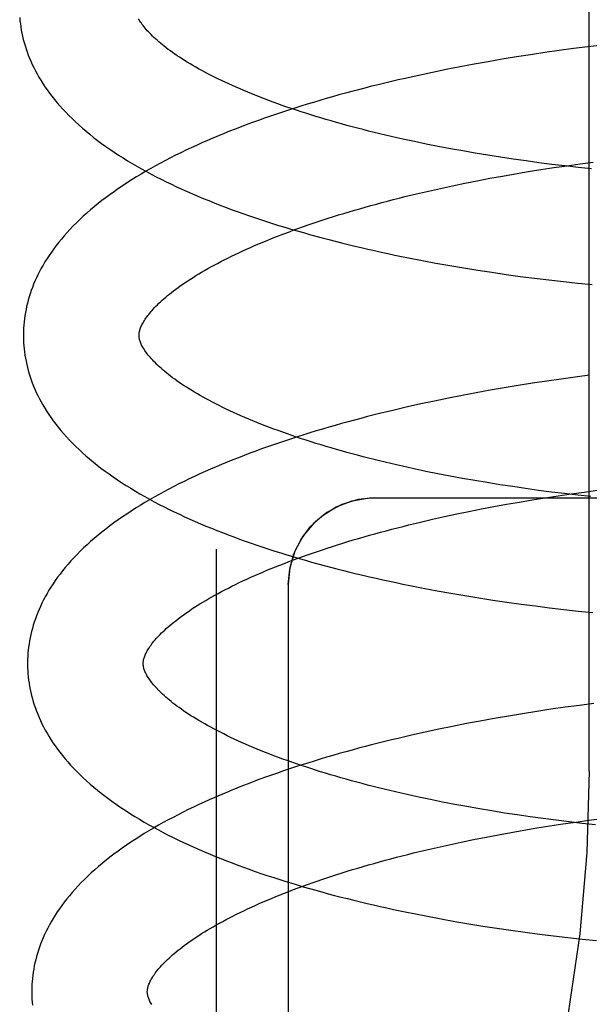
# Model space of a CAD drawing. Header units: inches. Extents: x 0 to 184, y 0 to 119.
# Tile 68 of 114: x 110.256 to 110.3546, y 43.3553 to 43.5257. Entities that reach past the tile are written whole.
import ezdxf

# ---------------------------------------------------------------- set-up
doc = ezdxf.new("R2010")
doc.units = ezdxf.units.IN
doc.header["$LTSCALE"] = 10.121375
doc.header["$MEASUREMENT"] = 0
doc.linetypes.add('HIDDEN', pattern=[0.2, 0.1, -0.1])
doc.layers.add('DEFAULT_2', color=8, linetype='HIDDEN')

msp = doc.modelspace()

# ---------------------------------------------------------------- linework, layer by layer
at = {"layer": 'DEFAULT_2', "color": 8, "linetype": 'HIDDEN'}
for p, q in [((110.35452, 43.39563), (110.35452, 43.95813)), ((110.34936, 43.52032), (110.34688, 43.51997)), ((110.35184, 43.52065), (110.34936, 43.52032)), ((110.35433, 43.52097), (110.35184, 43.52065)), ((110.35682, 43.52127), (110.35433, 43.52097)), ((110.33705, 43.51839), (110.33462, 43.51795)), ((110.33949, 43.51881), (110.33705, 43.51839)), ((110.34195, 43.51921), (110.33949, 43.51881)), ((110.34441, 43.5196), (110.34195, 43.51921)), ((110.34688, 43.51997), (110.34441, 43.5196)), ((110.3298, 43.51703), (110.32741, 43.51654)), ((110.3322, 43.5175), (110.3298, 43.51703)), ((110.33462, 43.51795), (110.3322, 43.5175)), ((110.32504, 43.51603), (110.32268, 43.51551)), ((110.32741, 43.51654), (110.32504, 43.51603)), ((110.32636, 43.50415), (110.32431, 43.50457)), ((110.32844, 43.50373), (110.32636, 43.50415)), ((110.33055, 43.50333), (110.32844, 43.50373)), ((110.33268, 43.50294), (110.33055, 43.50333)), ((110.33483, 43.50257), (110.33268, 43.50294)), ((110.337, 43.50221), (110.33483, 43.50257)), ((110.33919, 43.50186), (110.337, 43.50221)), ((110.3414, 43.50153), (110.33919, 43.50186)), ((110.34362, 43.50121), (110.3414, 43.50153)), ((110.34586, 43.50091), (110.34362, 43.50121)), ((110.34396, 43.49937), (110.3462, 43.49973)), ((110.34811, 43.50062), (110.34586, 43.50091)), ((110.3462, 43.49973), (110.34845, 43.50007)), ((110.35037, 43.50035), (110.34811, 43.50062)), ((110.34845, 43.50007), (110.35071, 43.5004)), ((110.35264, 43.50009), (110.35037, 43.50035)), ((110.35071, 43.5004), (110.35298, 43.50072)), ((110.35492, 43.49984), (110.35264, 43.50009)), ((110.35298, 43.50072), (110.35526, 43.50102)), ((110.33518, 43.49779), (110.33735, 43.49821)), ((110.33735, 43.49821), (110.33954, 43.49861)), ((110.33954, 43.49861), (110.34174, 43.499)), ((110.34174, 43.499), (110.34396, 43.49937)), ((110.32672, 43.496), (110.3288, 43.49647)), ((110.3288, 43.49647), (110.3309, 43.49692)), ((110.3309, 43.49692), (110.33303, 43.49737)), ((110.33303, 43.49737), (110.33518, 43.49779)), ((110.32264, 43.49504), (110.32467, 43.49553)), ((110.32467, 43.49553), (110.32672, 43.496)), ((110.32562, 43.484), (110.328, 43.48355)), ((110.328, 43.48355), (110.33041, 43.48313)), ((110.33041, 43.48313), (110.33283, 43.48272)), ((110.33283, 43.48272), (110.33526, 43.48232)), ((110.33526, 43.48232), (110.3377, 43.48195)), ((110.3377, 43.48195), (110.34016, 43.48159)), ((110.34016, 43.48159), (110.34263, 43.48125)), ((110.34263, 43.48125), (110.3451, 43.48093)), ((110.3451, 43.48093), (110.34759, 43.48063)), ((110.34759, 43.48063), (110.35008, 43.48034)), ((110.35008, 43.48034), (110.35257, 43.48007)), ((110.35257, 43.48007), (110.35507, 43.47982)), ((110.35462, 43.46413), (110.35214, 43.46381)), ((110.34228, 43.46236), (110.33983, 43.46196)), ((110.34473, 43.46275), (110.34228, 43.46236)), ((110.3472, 43.46312), (110.34473, 43.46275)), ((110.34967, 43.46347), (110.3472, 43.46312)), ((110.35214, 43.46381), (110.34967, 43.46347)), ((110.33257, 43.46064), (110.33018, 43.46017)), ((110.33498, 43.4611), (110.33257, 43.46064)), ((110.3374, 43.46153), (110.33498, 43.4611)), ((110.33983, 43.46196), (110.3374, 43.46153)), ((110.32544, 43.45917), (110.32309, 43.45865)), ((110.3278, 43.45968), (110.32544, 43.45917)), ((110.33018, 43.46017), (110.3278, 43.45968)), ((110.32838, 43.4471), (110.3263, 43.44751)), ((110.33048, 43.44669), (110.32838, 43.4471)), ((110.33261, 43.44629), (110.33048, 43.44669)), ((110.33475, 43.44591), (110.33261, 43.44629)), ((110.33692, 43.44555), (110.33475, 43.44591)), ((110.33911, 43.4452), (110.33692, 43.44555)), ((110.34132, 43.44486), (110.33911, 43.4452)), ((110.34354, 43.44453), (110.34132, 43.44486)), ((110.34578, 43.44422), (110.34354, 43.44453)), ((110.34803, 43.44393), (110.34578, 43.44422)), ((110.3503, 43.44365), (110.34803, 43.44393)), ((110.34917, 43.44328), (110.35143, 43.44361)), ((110.35257, 43.44338), (110.3503, 43.44365)), ((110.35143, 43.44361), (110.3537, 43.44393)), ((110.3537, 43.44393), (110.35597, 43.44423)), ((110.31748, 43.44294), (110.53748, 43.44294)), ((110.33806, 43.44142), (110.34025, 43.44182)), ((110.34025, 43.44182), (110.34246, 43.4422)), ((110.34246, 43.4422), (110.34468, 43.44258)), ((110.34468, 43.44258), (110.34692, 43.44294)), ((110.34692, 43.44294), (110.34917, 43.44328)), ((110.35485, 43.44313), (110.35257, 43.44338)), ((110.32951, 43.43968), (110.33162, 43.44013)), ((110.33162, 43.44013), (110.33374, 43.44057)), ((110.33374, 43.44057), (110.33589, 43.441)), ((110.33589, 43.441), (110.33806, 43.44142)), ((110.32336, 43.43824), (110.32538, 43.43873)), ((110.32538, 43.43873), (110.32744, 43.43921)), ((110.32744, 43.43921), (110.32951, 43.43968)), ((110.28998, 43.43405), (110.28998, 43.24472)), ((110.30248, 43.42794), (110.30248, 43.25504)), ((110.32584, 43.4273), (110.32822, 43.42685)), ((110.32822, 43.42685), (110.33061, 43.42642)), ((110.33061, 43.42642), (110.33301, 43.42601)), ((110.33301, 43.42601), (110.33543, 43.42562)), ((110.33543, 43.42562), (110.33787, 43.42524)), ((110.33787, 43.42524), (110.34031, 43.42488)), ((110.34031, 43.42488), (110.34276, 43.42454)), ((110.34276, 43.42454), (110.34523, 43.42421)), ((110.34523, 43.42421), (110.3477, 43.42391)), ((110.3477, 43.42391), (110.35018, 43.42362)), ((110.35018, 43.42362), (110.35266, 43.42334)), ((110.35266, 43.42334), (110.35515, 43.42309)), ((110.34546, 43.40596), (110.343, 43.40557)), ((110.34792, 43.40633), (110.34546, 43.40596)), ((110.35039, 43.40668), (110.34792, 43.40633)), ((110.35286, 43.40702), (110.35039, 43.40668)), ((110.35534, 43.40733), (110.35286, 43.40702)), ((110.3357, 43.4043), (110.33329, 43.40385)), ((110.33812, 43.40474), (110.3357, 43.4043)), ((110.34056, 43.40516), (110.33812, 43.40474)), ((110.343, 43.40557), (110.34056, 43.40516)), ((110.32852, 43.40289), (110.32615, 43.40238)), ((110.33089, 43.40338), (110.32852, 43.40289)), ((110.33329, 43.40385), (110.33089, 43.40338)), ((110.32615, 43.40238), (110.32381, 43.40186)), ((110.32916, 43.39029), (110.32709, 43.39071)), ((110.33127, 43.38988), (110.32916, 43.39029)), ((110.33339, 43.38949), (110.33127, 43.38988)), ((110.33554, 43.38911), (110.33339, 43.38949)), ((110.33771, 43.38875), (110.33554, 43.38911)), ((110.3399, 43.38839), (110.33771, 43.38875)), ((110.3421, 43.38806), (110.3399, 43.38839)), ((110.34433, 43.38773), (110.3421, 43.38806)), ((110.34656, 43.38742), (110.34433, 43.38773)), ((110.34881, 43.38713), (110.34656, 43.38742)), ((110.35449, 43.38715), (110.35677, 43.38745)), ((110.34326, 43.38543), (110.34548, 43.3858)), ((110.34548, 43.3858), (110.34772, 43.38616)), ((110.34772, 43.38616), (110.34997, 43.3865)), ((110.35107, 43.38685), (110.34881, 43.38713)), ((110.34997, 43.3865), (110.35222, 43.38683)), ((110.35334, 43.38659), (110.35107, 43.38685)), ((110.35222, 43.38683), (110.35449, 43.38715)), ((110.35562, 43.38634), (110.35334, 43.38659)), ((110.33242, 43.38336), (110.33454, 43.3838)), ((110.33454, 43.3838), (110.33669, 43.38423)), ((110.33669, 43.38423), (110.33886, 43.38464)), ((110.33886, 43.38464), (110.34105, 43.38504)), ((110.34105, 43.38504), (110.34326, 43.38543)), ((110.32618, 43.38196), (110.32823, 43.38244)), ((110.32823, 43.38244), (110.33031, 43.38291)), ((110.33031, 43.38291), (110.33242, 43.38336)), ((110.32416, 43.38147), (110.32618, 43.38196)), ((110.32654, 43.37051), (110.32891, 43.37007)), ((110.32891, 43.37007), (110.3313, 43.36964)), ((110.3313, 43.36964), (110.33371, 43.36923)), ((110.33371, 43.36923), (110.33613, 43.36883)), ((110.33613, 43.36883), (110.33856, 43.36845)), ((110.33856, 43.36845), (110.341, 43.3681)), ((110.341, 43.3681), (110.34345, 43.36775)), ((110.34345, 43.36775), (110.34592, 43.36743)), ((110.34592, 43.36743), (110.34839, 43.36712)), ((110.34839, 43.36712), (110.35086, 43.36683)), ((110.35086, 43.36683), (110.35334, 43.36656)), ((110.35334, 43.36656), (110.35583, 43.3663))]:
    msp.add_line(p, q, dxfattribs=at)
for points in [[(110.25599, 43.52602), (110.25604, 43.52548), (110.25611, 43.52495), (110.25618, 43.52441), (110.25627, 43.52387), (110.25637, 43.52333), (110.25649, 43.52279), (110.25662, 43.52225), (110.25676, 43.52172), (110.25692, 43.52118), (110.25709, 43.52064), (110.25728, 43.52009), (110.25748, 43.51955), (110.25769, 43.51901), (110.25792, 43.51846), (110.25817, 43.51792), (110.25843, 43.51737), (110.25871, 43.51683), (110.259, 43.51628), (110.25932, 43.51573), (110.25965, 43.51518), (110.25999, 43.51463), (110.26036, 43.51407), (110.26074, 43.51352), (110.26114, 43.51297), (110.26156, 43.51241), (110.262, 43.51186), (110.26246, 43.5113), (110.26294, 43.51075), (110.26344, 43.51019), (110.26396, 43.50964), (110.26449, 43.50909), (110.26505, 43.50854), (110.26563, 43.50799), (110.26622, 43.50744), (110.26684, 43.5069), (110.26747, 43.50636), (110.26812, 43.50583), (110.26879, 43.5053), (110.26947, 43.50477), (110.27017, 43.50425), (110.27088, 43.50374), (110.27161, 43.50323), (110.27235, 43.50273), (110.27311, 43.50223), (110.27388, 43.50174), (110.27467, 43.50126), (110.27546, 43.50078), (110.27627, 43.50031), (110.27709, 43.49985), (110.27792, 43.49939), (110.27876, 43.49894), (110.27961, 43.49849), (110.28048, 43.49805), (110.28135, 43.49761), (110.28224, 43.49719), (110.28313, 43.49676), (110.28404, 43.49635), (110.28495, 43.49594), (110.28588, 43.49553), (110.28681, 43.49513), (110.28775, 43.49474), (110.2887, 43.49435), (110.28967, 43.49396), (110.29064, 43.49358), (110.29161, 43.49321), (110.2926, 43.49284), (110.2936, 43.49248), (110.2946, 43.49212), (110.29561, 43.49177), (110.29663, 43.49142), (110.29766, 43.49108), (110.2987, 43.49074), (110.29974, 43.4904), (110.30079, 43.49007), (110.30185, 43.48975), (110.30292, 43.48943), (110.30399, 43.48912), (110.30508, 43.48881), (110.30616, 43.4885), (110.30726, 43.4882), (110.30836, 43.4879), (110.30947, 43.48761), (110.31059, 43.48732), (110.31171, 43.48704), (110.31284, 43.48676), (110.31397, 43.48649), (110.31511, 43.48622), (110.31626, 43.48596), (110.31741, 43.4857), (110.31857, 43.48544), (110.31973, 43.48519), (110.3209, 43.48494), (110.32207, 43.4847), (110.32325, 43.48446), (110.32562, 43.484)], [(110.32431, 43.50457), (110.32228, 43.50501), (110.32128, 43.50524), (110.32028, 43.50546), (110.3193, 43.50569), (110.31832, 43.50593), (110.31735, 43.50616), (110.31638, 43.5064), (110.31543, 43.50664), (110.31448, 43.50689), (110.31355, 43.50713), (110.31262, 43.50738), (110.3117, 43.50763), (110.31079, 43.50789), (110.30989, 43.50814), (110.309, 43.5084), (110.30812, 43.50867), (110.30725, 43.50893), (110.30639, 43.50919), (110.30554, 43.50946), (110.3047, 43.50973), (110.30387, 43.51), (110.30305, 43.51028), (110.30224, 43.51055), (110.30144, 43.51083), (110.30066, 43.51111), (110.29988, 43.51139), (110.29912, 43.51167), (110.29837, 43.51195), (110.29763, 43.51224), (110.2969, 43.51252), (110.29619, 43.51281), (110.29549, 43.5131), (110.2948, 43.51338), (110.29412, 43.51367), (110.29345, 43.51396), (110.2928, 43.51425), (110.29216, 43.51454), (110.29153, 43.51483), (110.29091, 43.51513), (110.29031, 43.51542), (110.28972, 43.51571), (110.28914, 43.516), (110.28858, 43.51629), (110.28803, 43.51658), (110.28749, 43.51687), (110.28696, 43.51716), (110.28645, 43.51745), (110.28595, 43.51774), (110.28547, 43.51802), (110.285, 43.51831), (110.28454, 43.51859), (110.2841, 43.51887), (110.28366, 43.51915), (110.28325, 43.51943), (110.28284, 43.51971), (110.28245, 43.51998), (110.28207, 43.52026), (110.2817, 43.52053), (110.28135, 43.52079), (110.28101, 43.52106), (110.28068, 43.52132), (110.28036, 43.52158), (110.28006, 43.52184), (110.27977, 43.52209), (110.27949, 43.52235), (110.27922, 43.52259), (110.27897, 43.52283), (110.27873, 43.52307), (110.2785, 43.52331), (110.27828, 43.52354), (110.27807, 43.52376), (110.27788, 43.52399), (110.27769, 43.52421), (110.27752, 43.52442), (110.27735, 43.52463), (110.2772, 43.52484), (110.27705, 43.52504), (110.27692, 43.52524), (110.27679, 43.52543), (110.27667, 43.52562), (110.27657, 43.52581)], [(110.32268, 43.51551), (110.32151, 43.51524), (110.32035, 43.51497), (110.31919, 43.51469), (110.31804, 43.51441), (110.31689, 43.51413), (110.31575, 43.51384), (110.31461, 43.51354), (110.31348, 43.51324), (110.31236, 43.51294), (110.31124, 43.51263), (110.31012, 43.51232), (110.30902, 43.51201), (110.30792, 43.51169), (110.30683, 43.51136), (110.30574, 43.51103), (110.30467, 43.5107), (110.30359, 43.51036), (110.30253, 43.51002), (110.30147, 43.50967), (110.30043, 43.50932), (110.29939, 43.50897), (110.29835, 43.50861), (110.29733, 43.50824), (110.29631, 43.50787), (110.2953, 43.5075), (110.2943, 43.50712), (110.29331, 43.50674), (110.29232, 43.50635), (110.29135, 43.50596), (110.29038, 43.50556), (110.28942, 43.50515), (110.28847, 43.50475), (110.28753, 43.50433), (110.2866, 43.50391), (110.28568, 43.50349), (110.28477, 43.50306), (110.28387, 43.50263), (110.28298, 43.50219), (110.2821, 43.50174), (110.28122, 43.50129), (110.28036, 43.50084), (110.27951, 43.50037), (110.27867, 43.49991), (110.27785, 43.49943), (110.27703, 43.49895), (110.27622, 43.49847), (110.27543, 43.49798), (110.27465, 43.49748), (110.27388, 43.49698), (110.27312, 43.49647), (110.27238, 43.49595), (110.27165, 43.49543), (110.27093, 43.4949), (110.27023, 43.49437), (110.26955, 43.49383), (110.26888, 43.49329), (110.26823, 43.49274), (110.2676, 43.49219), (110.26698, 43.49164), (110.26639, 43.49109), (110.26581, 43.49053), (110.26525, 43.48997), (110.26471, 43.4894), (110.26419, 43.48884), (110.26369, 43.48828), (110.26321, 43.48771), (110.26274, 43.48714), (110.2623, 43.48658), (110.26188, 43.48601), (110.26147, 43.48545), (110.26108, 43.48488), (110.26072, 43.48432), (110.26037, 43.48376), (110.26004, 43.4832), (110.25972, 43.48264), (110.25943, 43.48209), (110.25915, 43.48153), (110.25888, 43.48098), (110.25864, 43.48042), (110.2584, 43.47987), (110.25819, 43.47933), (110.25799, 43.47878), (110.2578, 43.47823), (110.25763, 43.47769), (110.25747, 43.47714), (110.25733, 43.4766), (110.2572, 43.47606), (110.25709, 43.47552), (110.25698, 43.47498), (110.2569, 43.47444), (110.25682, 43.4739), (110.25676, 43.47336), (110.25671, 43.47282), (110.25667, 43.47228), (110.25665, 43.47174), (110.25664, 43.47121), (110.25664, 43.47076)], [(110.27664, 43.47101), (110.27664, 43.47112), (110.27665, 43.47123), (110.27666, 43.47135), (110.27667, 43.47147), (110.27669, 43.4716), (110.27672, 43.47173), (110.27676, 43.47187), (110.2768, 43.47201), (110.27685, 43.47217), (110.27691, 43.47233), (110.27698, 43.47249), (110.27706, 43.47267), (110.27714, 43.47285), (110.27724, 43.47303), (110.27734, 43.47322), (110.27745, 43.47342), (110.27758, 43.47361), (110.27771, 43.47382), (110.27785, 43.47402), (110.278, 43.47423), (110.27816, 43.47445), (110.27833, 43.47467), (110.27851, 43.47489), (110.2787, 43.47512), (110.2789, 43.47535), (110.27912, 43.47559), (110.27934, 43.47584), (110.27958, 43.47608), (110.27983, 43.47633), (110.28009, 43.47659), (110.28037, 43.47685), (110.28065, 43.47711), (110.28095, 43.47737), (110.28126, 43.47764), (110.28158, 43.47791), (110.28192, 43.47819), (110.28227, 43.47846), (110.28263, 43.47875), (110.283, 43.47903), (110.28339, 43.47932), (110.28379, 43.4796), (110.28421, 43.47989), (110.28464, 43.48019), (110.28508, 43.48048), (110.28553, 43.48078), (110.286, 43.48107), (110.28647, 43.48137), (110.28697, 43.48167), (110.28747, 43.48198), (110.28799, 43.48228), (110.28853, 43.48258), (110.28907, 43.48289), (110.28963, 43.48319), (110.29021, 43.4835), (110.29079, 43.48381), (110.29139, 43.48412), (110.292, 43.48442), (110.29263, 43.48473), (110.29326, 43.48504), (110.29391, 43.48534), (110.29458, 43.48565), (110.29525, 43.48596), (110.29594, 43.48626), (110.29664, 43.48657), (110.29735, 43.48687), (110.29807, 43.48718), (110.29881, 43.48748), (110.29955, 43.48778), (110.30031, 43.48809), (110.30108, 43.48839), (110.30186, 43.48869), (110.30266, 43.48898), (110.30346, 43.48928), (110.30428, 43.48957), (110.3051, 43.48987), (110.30594, 43.49016), (110.30679, 43.49045), (110.30765, 43.49074), (110.30851, 43.49102), (110.30939, 43.49131), (110.31028, 43.49159), (110.31118, 43.49187), (110.31208, 43.49215), (110.313, 43.49242), (110.31393, 43.49269), (110.31486, 43.49296), (110.3158, 43.49323), (110.31676, 43.4935), (110.31772, 43.49376), (110.31869, 43.49402), (110.31966, 43.49428), (110.32065, 43.49453), (110.32164, 43.49479), (110.32264, 43.49504)], [(110.25664, 43.47076), (110.25665, 43.47031), (110.25668, 43.46977), (110.25671, 43.46924), (110.25676, 43.4687), (110.25682, 43.46817), (110.2569, 43.46763), (110.25699, 43.4671), (110.25709, 43.46656), (110.25721, 43.46602), (110.25733, 43.46549), (110.25748, 43.46495), (110.25763, 43.46441), (110.2578, 43.46388), (110.25799, 43.46334), (110.25818, 43.4628), (110.2584, 43.46226), (110.25863, 43.46171), (110.25887, 43.46117), (110.25913, 43.46063), (110.25941, 43.46008), (110.2597, 43.45954), (110.26001, 43.45899), (110.26033, 43.45844), (110.26067, 43.45789), (110.26104, 43.45734), (110.26142, 43.45679), (110.26181, 43.45624), (110.26223, 43.45569), (110.26267, 43.45513), (110.26312, 43.45458), (110.2636, 43.45403), (110.26409, 43.45347), (110.2646, 43.45292), (110.26514, 43.45237), (110.26569, 43.45182), (110.26626, 43.45128), (110.26685, 43.45074), (110.26746, 43.4502), (110.26808, 43.44966), (110.26873, 43.44913), (110.26939, 43.4486), (110.27006, 43.44808), (110.27076, 43.44756), (110.27146, 43.44705), (110.27219, 43.44654), (110.27292, 43.44604), (110.27367, 43.44554), (110.27444, 43.44505), (110.27522, 43.44457), (110.27601, 43.44409), (110.27681, 43.44362), (110.27763, 43.44316), (110.27846, 43.4427), (110.27929, 43.44224), (110.28014, 43.4418), (110.281, 43.44136), (110.28186, 43.44093), (110.28274, 43.4405), (110.28363, 43.44008), (110.28453, 43.43966), (110.28544, 43.43925), (110.28635, 43.43884), (110.28728, 43.43844), (110.28822, 43.43805), (110.28917, 43.43766), (110.29012, 43.43728), (110.29108, 43.4369), (110.29206, 43.43652), (110.29304, 43.43616), (110.29403, 43.43579), (110.29502, 43.43544), (110.29603, 43.43508), (110.29704, 43.43473), (110.29806, 43.43439), (110.29909, 43.43405), (110.30013, 43.43372), (110.30118, 43.43339), (110.30223, 43.43306), (110.30329, 43.43275), (110.30435, 43.43243), (110.30543, 43.43212), (110.30651, 43.43181), (110.3076, 43.43151), (110.30869, 43.43122), (110.3098, 43.43092), (110.3109, 43.43064), (110.31202, 43.43035), (110.31314, 43.43007), (110.31427, 43.4298), (110.3154, 43.42953), (110.31654, 43.42926), (110.31768, 43.429), (110.31883, 43.42875), (110.31999, 43.4285), (110.32115, 43.42825), (110.32232, 43.428), (110.32349, 43.42777), (110.32584, 43.4273)], [(110.3263, 43.44751), (110.32425, 43.44795), (110.32324, 43.44817), (110.32223, 43.44839), (110.32123, 43.44862), (110.32024, 43.44885), (110.31926, 43.44908), (110.31828, 43.44932), (110.31732, 43.44956), (110.31636, 43.4498), (110.31541, 43.45004), (110.31447, 43.45029), (110.31353, 43.45054), (110.31261, 43.45079), (110.3117, 43.45104), (110.31079, 43.4513), (110.3099, 43.45156), (110.30901, 43.45182), (110.30814, 43.45209), (110.30727, 43.45235), (110.30642, 43.45262), (110.30558, 43.45289), (110.30474, 43.45316), (110.30392, 43.45344), (110.30311, 43.45371), (110.30231, 43.45399), (110.30152, 43.45427), (110.30074, 43.45455), (110.29997, 43.45483), (110.29922, 43.45511), (110.29848, 43.4554), (110.29775, 43.45568), (110.29703, 43.45597), (110.29632, 43.45626), (110.29563, 43.45655), (110.29494, 43.45684), (110.29427, 43.45713), (110.29362, 43.45742), (110.29297, 43.45771), (110.29234, 43.458), (110.29172, 43.45829), (110.29112, 43.45858), (110.29052, 43.45888), (110.28994, 43.45917), (110.28937, 43.45946), (110.28882, 43.45975), (110.28828, 43.46004), (110.28775, 43.46033), (110.28724, 43.46062), (110.28674, 43.46091), (110.28625, 43.46119), (110.28578, 43.46148), (110.28532, 43.46176), (110.28487, 43.46205), (110.28443, 43.46233), (110.28401, 43.46261), (110.2836, 43.46289), (110.28321, 43.46316), (110.28283, 43.46344), (110.28246, 43.46371), (110.2821, 43.46398), (110.28176, 43.46424), (110.28143, 43.46451), (110.28111, 43.46477), (110.28081, 43.46502), (110.28052, 43.46528), (110.28024, 43.46553), (110.27997, 43.46578), (110.27971, 43.46602), (110.27947, 43.46626), (110.27923, 43.4665), (110.27901, 43.46673), (110.27881, 43.46696), (110.27861, 43.46719), (110.27842, 43.46741), (110.27824, 43.46762), (110.27808, 43.46783), (110.27792, 43.46804), (110.27778, 43.46824), (110.27764, 43.46844), (110.27752, 43.46863), (110.2774, 43.46883), (110.27729, 43.46901), (110.27719, 43.46919), (110.2771, 43.46937), (110.27702, 43.46954), (110.27694, 43.46971), (110.27688, 43.46987), (110.27683, 43.47002), (110.27678, 43.47016), (110.27674, 43.4703), (110.27671, 43.47043), (110.27668, 43.47056), (110.27667, 43.47068), (110.27665, 43.47079), (110.27664, 43.47091), (110.27664, 43.47102)], [(110.32309, 43.45865), (110.32193, 43.45838), (110.32077, 43.45811), (110.31961, 43.45783), (110.31847, 43.45755), (110.31732, 43.45726), (110.31618, 43.45697), (110.31505, 43.45668), (110.31393, 43.45638), (110.31281, 43.45608), (110.31169, 43.45577), (110.31059, 43.45546), (110.30949, 43.45514), (110.30839, 43.45482), (110.3073, 43.4545), (110.30622, 43.45417), (110.30515, 43.45384), (110.30409, 43.4535), (110.30303, 43.45316), (110.30198, 43.45281), (110.30093, 43.45246), (110.2999, 43.4521), (110.29887, 43.45174), (110.29785, 43.45138), (110.29683, 43.45101), (110.29583, 43.45064), (110.29483, 43.45026), (110.29384, 43.44987), (110.29287, 43.44949), (110.29189, 43.44909), (110.29093, 43.4487), (110.28998, 43.44829), (110.28903, 43.44788), (110.2881, 43.44747), (110.28717, 43.44705), (110.28626, 43.44663), (110.28535, 43.4462), (110.28445, 43.44577), (110.28356, 43.44533), (110.28269, 43.44489), (110.28182, 43.44444), (110.28096, 43.44398), (110.28011, 43.44352), (110.27928, 43.44305), (110.27846, 43.44258), (110.27764, 43.4421), (110.27684, 43.44161), (110.27605, 43.44112), (110.27527, 43.44063), (110.27451, 43.44012), (110.27376, 43.43962), (110.27302, 43.4391), (110.27229, 43.43858), (110.27158, 43.43806), (110.27089, 43.43753), (110.27021, 43.43699), (110.26955, 43.43645), (110.2689, 43.43591), (110.26827, 43.43536), (110.26766, 43.43481), (110.26706, 43.43425), (110.26648, 43.43369), (110.26593, 43.43313), (110.26539, 43.43257), (110.26487, 43.432), (110.26437, 43.43144), (110.26389, 43.43087), (110.26343, 43.43031), (110.26299, 43.42974), (110.26256, 43.42918), (110.26216, 43.42861), (110.26178, 43.42805), (110.26141, 43.42749), (110.26106, 43.42693), (110.26073, 43.42637), (110.26042, 43.42581), (110.26013, 43.42526), (110.25985, 43.42471), (110.25959, 43.42415), (110.25934, 43.4236), (110.25911, 43.42306), (110.2589, 43.42251), (110.2587, 43.42196), (110.25851, 43.42142), (110.25834, 43.42088), (110.25819, 43.42033), (110.25805, 43.41979), (110.25792, 43.41925), (110.2578, 43.41871), (110.2577, 43.41817), (110.25761, 43.41763), (110.25754, 43.4171), (110.25748, 43.41656), (110.25743, 43.41602), (110.25739, 43.41549), (110.25737, 43.41495), (110.25736, 43.41441), (110.25736, 43.41397)], [(110.30248, 43.42794), (110.30272, 43.4306), (110.30344, 43.43323), (110.30463, 43.43568), (110.30626, 43.4379), (110.30833, 43.43982), (110.31077, 43.44135), (110.31354, 43.44241), (110.31652, 43.44291), (110.31748, 43.44294)], [(110.31748, 43.44294), (110.31454, 43.44265), (110.31173, 43.44179), (110.30914, 43.44041), (110.30687, 43.43854), (110.30501, 43.43627), (110.30362, 43.43368), (110.30277, 43.43087), (110.30248, 43.42794)], [(110.27736, 43.41422), (110.27736, 43.41433), (110.27737, 43.41444), (110.27738, 43.41456), (110.27739, 43.41468), (110.27741, 43.41481), (110.27744, 43.41494), (110.27748, 43.41508), (110.27752, 43.41522), (110.27757, 43.41538), (110.27763, 43.41554), (110.2777, 43.4157), (110.27778, 43.41588), (110.27786, 43.41606), (110.27796, 43.41624), (110.27806, 43.41643), (110.27817, 43.41662), (110.2783, 43.41682), (110.27843, 43.41702), (110.27857, 43.41723), (110.27872, 43.41744), (110.27888, 43.41766), (110.27905, 43.41788), (110.27923, 43.4181), (110.27942, 43.41833), (110.27962, 43.41856), (110.27984, 43.4188), (110.28006, 43.41904), (110.2803, 43.41929), (110.28055, 43.41954), (110.28081, 43.4198), (110.28109, 43.42005), (110.28137, 43.42032), (110.28167, 43.42058), (110.28198, 43.42085), (110.2823, 43.42112), (110.28264, 43.4214), (110.28299, 43.42167), (110.28335, 43.42195), (110.28372, 43.42224), (110.28411, 43.42252), (110.28451, 43.42281), (110.28493, 43.4231), (110.28536, 43.4234), (110.2858, 43.42369), (110.28625, 43.42399), (110.28672, 43.42428), (110.28719, 43.42458), (110.28769, 43.42488), (110.28819, 43.42518), (110.28871, 43.42549), (110.28925, 43.42579), (110.28979, 43.4261), (110.29035, 43.4264), (110.29093, 43.42671), (110.29151, 43.42702), (110.29211, 43.42732), (110.29272, 43.42763), (110.29335, 43.42794), (110.29398, 43.42825), (110.29463, 43.42855), (110.2953, 43.42886), (110.29597, 43.42917), (110.29666, 43.42947), (110.29736, 43.42978), (110.29807, 43.43008), (110.29879, 43.43039), (110.29952, 43.43069), (110.30027, 43.43099), (110.30103, 43.43129), (110.3018, 43.43159), (110.30258, 43.43189), (110.30338, 43.43219), (110.30418, 43.43249), (110.305, 43.43278), (110.30582, 43.43308), (110.30666, 43.43337), (110.30751, 43.43366), (110.30837, 43.43394), (110.30923, 43.43423), (110.31011, 43.43451), (110.311, 43.4348), (110.3119, 43.43508), (110.3128, 43.43535), (110.31372, 43.43563), (110.31465, 43.4359), (110.31558, 43.43617), (110.31652, 43.43644), (110.31748, 43.43671), (110.31844, 43.43697), (110.3194, 43.43723), (110.32038, 43.43749), (110.32137, 43.43774), (110.32236, 43.43799), (110.32336, 43.43824)], [(110.25736, 43.41397), (110.25737, 43.41352), (110.2574, 43.41298), (110.25743, 43.41245), (110.25748, 43.41191), (110.25754, 43.41138), (110.25762, 43.41084), (110.25771, 43.41031), (110.25781, 43.40977), (110.25793, 43.40924), (110.25805, 43.4087), (110.2582, 43.40816), (110.25835, 43.40762), (110.25852, 43.40709), (110.25871, 43.40655), (110.2589, 43.40601), (110.25912, 43.40547), (110.25935, 43.40493), (110.25959, 43.40438), (110.25985, 43.40384), (110.26012, 43.4033), (110.26041, 43.40275), (110.26072, 43.4022), (110.26105, 43.40166), (110.26139, 43.40111), (110.26175, 43.40056), (110.26213, 43.4), (110.26253, 43.39945), (110.26295, 43.3989), (110.26339, 43.39834), (110.26384, 43.39779), (110.26432, 43.39724), (110.26481, 43.39668), (110.26532, 43.39613), (110.26586, 43.39558), (110.26641, 43.39503), (110.26698, 43.39448), (110.26757, 43.39394), (110.26818, 43.3934), (110.26881, 43.39286), (110.26945, 43.39233), (110.27011, 43.3918), (110.27079, 43.39128), (110.27148, 43.39076), (110.27219, 43.39025), (110.27291, 43.38974), (110.27365, 43.38924), (110.2744, 43.38875), (110.27516, 43.38826), (110.27594, 43.38778), (110.27673, 43.3873), (110.27753, 43.38683), (110.27835, 43.38637), (110.27917, 43.38591), (110.28001, 43.38546), (110.28085, 43.38501), (110.28171, 43.38457), (110.28258, 43.38414), (110.28346, 43.38371), (110.28435, 43.38329), (110.28524, 43.38287), (110.28615, 43.38246), (110.28707, 43.38205), (110.288, 43.38166), (110.28893, 43.38126), (110.28988, 43.38087), (110.29083, 43.38049), (110.2918, 43.38011), (110.29277, 43.37974), (110.29375, 43.37937), (110.29474, 43.37901), (110.29573, 43.37865), (110.29674, 43.37829), (110.29775, 43.37795), (110.29877, 43.3776), (110.2998, 43.37726), (110.30084, 43.37693), (110.30188, 43.3766), (110.30294, 43.37628), (110.30399, 43.37596), (110.30506, 43.37564), (110.30614, 43.37533), (110.30722, 43.37503), (110.3083, 43.37473), (110.3094, 43.37443), (110.3105, 43.37414), (110.31161, 43.37385), (110.31272, 43.37357), (110.31384, 43.37329), (110.31497, 43.37301), (110.3161, 43.37274), (110.31724, 43.37248), (110.31838, 43.37222), (110.31953, 43.37196), (110.32069, 43.37171), (110.32185, 43.37146), (110.32301, 43.37122), (110.32419, 43.37098), (110.32654, 43.37051)], [(110.32709, 43.39071), (110.32504, 43.39114), (110.32403, 43.39136), (110.32302, 43.39159), (110.32202, 43.39181), (110.32103, 43.39204), (110.32005, 43.39227), (110.31907, 43.39251), (110.3181, 43.39275), (110.31715, 43.39299), (110.3162, 43.39323), (110.31525, 43.39348), (110.31432, 43.39373), (110.3134, 43.39398), (110.31249, 43.39423), (110.31158, 43.39449), (110.31069, 43.39475), (110.3098, 43.39501), (110.30893, 43.39527), (110.30806, 43.39554), (110.30721, 43.39581), (110.30636, 43.39608), (110.30553, 43.39635), (110.3047, 43.39662), (110.30389, 43.3969), (110.30309, 43.39718), (110.3023, 43.39745), (110.30152, 43.39773), (110.30076, 43.39802), (110.3, 43.3983), (110.29926, 43.39858), (110.29853, 43.39887), (110.29781, 43.39916), (110.2971, 43.39944), (110.29641, 43.39973), (110.29572, 43.40002), (110.29505, 43.40031), (110.2944, 43.4006), (110.29375, 43.40089), (110.29312, 43.40118), (110.2925, 43.40147), (110.29189, 43.40177), (110.2913, 43.40206), (110.29072, 43.40235), (110.29015, 43.40264), (110.28959, 43.40293), (110.28905, 43.40322), (110.28852, 43.40351), (110.28801, 43.4038), (110.2875, 43.40409), (110.28701, 43.40438), (110.28654, 43.40466), (110.28608, 43.40495), (110.28563, 43.40523), (110.28519, 43.40551), (110.28477, 43.40579), (110.28436, 43.40607), (110.28397, 43.40635), (110.28358, 43.40662), (110.28321, 43.40689), (110.28286, 43.40716), (110.28251, 43.40742), (110.28218, 43.40769), (110.28186, 43.40795), (110.28156, 43.40821), (110.28126, 43.40846), (110.28098, 43.40871), (110.28071, 43.40896), (110.28046, 43.40921), (110.28021, 43.40945), (110.27998, 43.40968), (110.27976, 43.40992), (110.27955, 43.41014), (110.27935, 43.41037), (110.27916, 43.41059), (110.27899, 43.4108), (110.27882, 43.41102), (110.27866, 43.41122), (110.27852, 43.41143), (110.27838, 43.41162), (110.27825, 43.41182), (110.27813, 43.41201), (110.27802, 43.41219), (110.27792, 43.41238), (110.27783, 43.41256), (110.27775, 43.41273), (110.27767, 43.4129), (110.27761, 43.41306), (110.27755, 43.41321), (110.2775, 43.41336), (110.27746, 43.4135), (110.27743, 43.41363), (110.27741, 43.41376), (110.27739, 43.41388), (110.27737, 43.414), (110.27736, 43.41412), (110.27736, 43.41422)], [(110.32381, 43.40186), (110.32265, 43.40159), (110.32149, 43.40131), (110.32033, 43.40104), (110.31918, 43.40076), (110.31804, 43.40047), (110.3169, 43.40018), (110.31577, 43.39989), (110.31464, 43.39959), (110.31352, 43.39928), (110.31241, 43.39898), (110.3113, 43.39867), (110.3102, 43.39835), (110.30911, 43.39803), (110.30802, 43.39771), (110.30694, 43.39738), (110.30587, 43.39704), (110.3048, 43.39671), (110.30374, 43.39636), (110.30269, 43.39602), (110.30165, 43.39567), (110.30061, 43.39531), (110.29958, 43.39495), (110.29856, 43.39459), (110.29755, 43.39422), (110.29654, 43.39384), (110.29555, 43.39346), (110.29456, 43.39308), (110.29358, 43.39269), (110.29261, 43.3923), (110.29165, 43.3919), (110.29069, 43.3915), (110.28975, 43.39109), (110.28881, 43.39068), (110.28789, 43.39026), (110.28697, 43.38984), (110.28606, 43.38941), (110.28516, 43.38897), (110.28428, 43.38854), (110.2834, 43.38809), (110.28253, 43.38764), (110.28167, 43.38718), (110.28083, 43.38672), (110.27999, 43.38626), (110.27917, 43.38578), (110.27836, 43.3853), (110.27756, 43.38482), (110.27677, 43.38433), (110.27599, 43.38383), (110.27523, 43.38333), (110.27447, 43.38282), (110.27374, 43.38231), (110.27301, 43.38179), (110.2723, 43.38127), (110.27161, 43.38074), (110.27093, 43.3802), (110.27027, 43.37966), (110.26962, 43.37912), (110.26899, 43.37857), (110.26837, 43.37801), (110.26778, 43.37746), (110.2672, 43.3769), (110.26665, 43.37634), (110.26611, 43.37578), (110.26559, 43.37521), (110.26509, 43.37465), (110.26461, 43.37408), (110.26415, 43.37352), (110.26371, 43.37295), (110.26329, 43.37239), (110.26288, 43.37182), (110.2625, 43.37126), (110.26213, 43.3707), (110.26178, 43.37014), (110.26145, 43.36958), (110.26114, 43.36902), (110.26085, 43.36847), (110.26057, 43.36792), (110.26031, 43.36736), (110.26006, 43.36681), (110.25983, 43.36627), (110.25962, 43.36572), (110.25942, 43.36517), (110.25924, 43.36463), (110.25907, 43.36409), (110.25891, 43.36354), (110.25877, 43.363), (110.25864, 43.36246), (110.25852, 43.36192), (110.25842, 43.36138), (110.25833, 43.36084), (110.25826, 43.36031), (110.2582, 43.35977), (110.25815, 43.35923), (110.25811, 43.3587), (110.25809, 43.35816), (110.25808, 43.35762), (110.25808, 43.35718)], [(110.35452, 43.39563), (110.35412, 43.38154), (110.35294, 43.36751), (110.35093, 43.35375), (110.34809, 43.34034), (110.34427, 43.3272), (110.33959, 43.31508), (110.3342, 43.30439), (110.32817, 43.29519), (110.32167, 43.28758), (110.31469, 43.28141), (110.30732, 43.27666), (110.29964, 43.27329), (110.29176, 43.27129), (110.28387, 43.27063)], [(110.27808, 43.35743), (110.27808, 43.35754), (110.27809, 43.35766), (110.2781, 43.35778), (110.27812, 43.35791), (110.27814, 43.35803), (110.27817, 43.35817), (110.27821, 43.35831), (110.27825, 43.35846), (110.2783, 43.35861), (110.27836, 43.35878), (110.27843, 43.35894), (110.27851, 43.35912), (110.2786, 43.35929), (110.27869, 43.35948), (110.2788, 43.35967), (110.27891, 43.35986), (110.27903, 43.36005), (110.27916, 43.36026), (110.2793, 43.36046), (110.27945, 43.36067), (110.27962, 43.36089), (110.27979, 43.36111), (110.27997, 43.36134), (110.28016, 43.36157), (110.28037, 43.3618), (110.28058, 43.36204), (110.28081, 43.36228), (110.28105, 43.36253), (110.2813, 43.36278), (110.28156, 43.36303), (110.28184, 43.36329), (110.28212, 43.36355), (110.28242, 43.36382), (110.28273, 43.36409), (110.28306, 43.36436), (110.28339, 43.36463), (110.28374, 43.36491), (110.28411, 43.36519), (110.28448, 43.36547), (110.28487, 43.36576), (110.28527, 43.36605), (110.28569, 43.36634), (110.28612, 43.36663), (110.28656, 43.36693), (110.28701, 43.36722), (110.28748, 43.36752), (110.28796, 43.36782), (110.28846, 43.36812), (110.28896, 43.36842), (110.28948, 43.36872), (110.29002, 43.36903), (110.29057, 43.36933), (110.29113, 43.36964), (110.2917, 43.36995), (110.29229, 43.37025), (110.29289, 43.37056), (110.2935, 43.37087), (110.29413, 43.37118), (110.29476, 43.37148), (110.29541, 43.37179), (110.29608, 43.3721), (110.29675, 43.3724), (110.29744, 43.37271), (110.29814, 43.37302), (110.29885, 43.37332), (110.29957, 43.37362), (110.30031, 43.37393), (110.30106, 43.37423), (110.30182, 43.37453), (110.30259, 43.37483), (110.30337, 43.37513), (110.30417, 43.37543), (110.30497, 43.37572), (110.30579, 43.37602), (110.30661, 43.37631), (110.30745, 43.3766), (110.3083, 43.37689), (110.30916, 43.37718), (110.31003, 43.37746), (110.3109, 43.37775), (110.31179, 43.37803), (110.31269, 43.37831), (110.3136, 43.37859), (110.31452, 43.37886), (110.31544, 43.37913), (110.31638, 43.3794), (110.31732, 43.37967), (110.31827, 43.37994), (110.31923, 43.3802), (110.3202, 43.38046), (110.32118, 43.38072), (110.32217, 43.38097), (110.32316, 43.38122), (110.32416, 43.38147)], [(110.25808, 43.35718), (110.25809, 43.35672), (110.25812, 43.35619), (110.25815, 43.35565), (110.2582, 43.35511)], [(110.27884, 43.35524), (110.27873, 43.35543), (110.27863, 43.35561), (110.27854, 43.35579), (110.27846, 43.35596), (110.27839, 43.35613), (110.27832, 43.35628), (110.27827, 43.35644), (110.27822, 43.35658), (110.27818, 43.35672), (110.27815, 43.35685), (110.27812, 43.35697), (110.27811, 43.3571), (110.27809, 43.35721), (110.27808, 43.35733), (110.27808, 43.35743)]]:
    msp.add_lwpolyline(points, dxfattribs=at)

doc.saveas('drawing.dxf')
